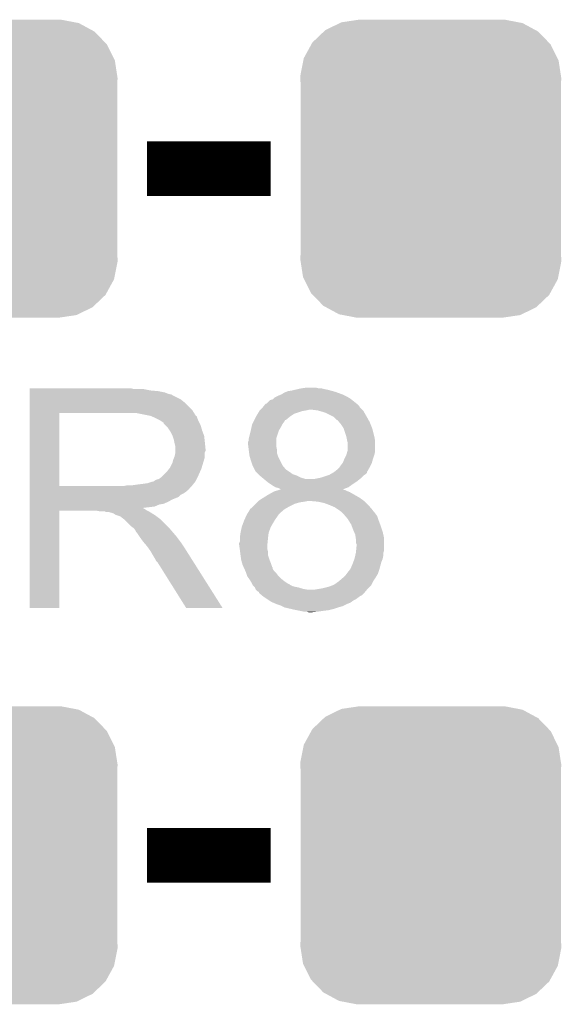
# Model space of a CAD drawing. Extents: x -1.3 to 24.2, y -3.9 to 53.4.
# Tile 34 of 54: x 9.3 to 11.3, y 35.1 to 38.8. Entities that reach past the tile are written whole.
import ezdxf

# ---------------------------------------------------------------- set-up
doc = ezdxf.new("R2010")
doc.units = 0
doc.layers.get('0').update_dxf_attribs({"linetype": 'CONTINUOUS'})
doc.layers.add('SERVO_3_CLICK_V101_GTO', color=12, linetype='CONTINUOUS')
doc.layers.add('SERVO_3_CLICK_V101_GTS', color=13, linetype='CONTINUOUS')

# ---------------------------------------------------------------- blocks, each defined once
blk = doc.blocks.new('CUSTOM_66')
for points in [[(-0.330752, 0.54146), (-0.266332, 0.551046), (0.324464, 0.54146), (0.274326, 0.551046)], [(-0.266332, 0.551046), (-0.26543, 0.55118), (0.274326, 0.551046), (0.26543, 0.55118)], [(-0.39557, 0.507216), (-0.39008, 0.512452), (0.397276, 0.507216), (0.3876, 0.512452)], [(-0.39008, 0.512452), (-0.336512, 0.538644), (0.3876, 0.512452), (0.339192, 0.538644)], [(-0.336512, 0.538644), (-0.330752, 0.54146), (0.339192, 0.538644), (0.324464, 0.54146)], [(-0.437866, 0.466866), (-0.39557, 0.507216), (0.436224, 0.466866), (0.397276, 0.507216)], [(-0.469636, 0.408968), (-0.4418, 0.4597), (0.468318, 0.408968), (0.44314, 0.4597)], [(-0.4418, 0.4597), (-0.437866, 0.466866), (0.44314, 0.4597), (0.436224, 0.466866)], [(-0.4713, 0.400542), (-0.469636, 0.408968), (0.472498, 0.400542), (0.468318, 0.408968)], [(-0.482418, 0.344176), (-0.4713, 0.400542), (0.481224, 0.344176), (0.472498, 0.400542)], [(-0.4826, 0.33528), (-0.482418, 0.344176), (0.4826, 0.33528), (0.481224, 0.344176)], [(-0.48133, 0.311898), (-0.4826, 0.33528), (0.48133, 0.311898), (0.4826, 0.33528)], [(-0.48133, 0.311896), (-0.48133, 0.311898), (0.48133, 0.311896), (0.48133, 0.311898)], [(-0.48133, -0.311896), (-0.48133, 0.311896), (0.48133, -0.311896), (0.48133, 0.311896)], [(-0.4826, -0.33528), (-0.481332, -0.311898), (0.4826, -0.33528), (0.48133, -0.311898)], [(-0.481332, -0.311898), (-0.48133, -0.311896), (0.48133, -0.311898), (0.48133, -0.311896)], [(-0.481222, -0.344176), (-0.4826, -0.33528), (0.482418, -0.344176), (0.4826, -0.33528)], [(-0.472498, -0.400542), (-0.481222, -0.344176), (0.471298, -0.400542), (0.482418, -0.344176)], [(-0.468316, -0.408968), (-0.472498, -0.400542), (0.469636, -0.408968), (0.471298, -0.400542)], [(-0.44314, -0.4597), (-0.468316, -0.408968), (0.441798, -0.4597), (0.469636, -0.408968)], [(-0.436222, -0.466866), (-0.44314, -0.4597), (0.437866, -0.466866), (0.441798, -0.4597)], [(-0.397276, -0.507216), (-0.436222, -0.466866), (0.395568, -0.507216), (0.437866, -0.466866)], [(-0.387598, -0.512452), (-0.397276, -0.507216), (0.39008, -0.512452), (0.395568, -0.507216)], [(-0.339192, -0.538644), (-0.387598, -0.512452), (0.33651, -0.538644), (0.39008, -0.512452)], [(-0.324462, -0.54146), (-0.339192, -0.538644), (0.330752, -0.54146), (0.33651, -0.538644)], [(-0.274326, -0.551046), (-0.324462, -0.54146), (0.26633, -0.551046), (0.330752, -0.54146)], [(-0.26543, -0.55118), (-0.274326, -0.551046), (0.26543, -0.55118), (0.26633, -0.551046)]]:
    blk.add_solid(points)

msp = doc.modelspace()

# ---------------------------------------------------------------- linework, layer by layer
at = {"layer": 'SERVO_3_CLICK_V101_GTO', "const_width": 0.2032}
for points in [[(9.8044, 38.227), (10.2616, 38.227)], [(9.8044, 35.687), (10.2616, 35.687)]]:
    msp.add_lwpolyline(points, dxfattribs=at)
at = {"layer": 'SERVO_3_CLICK_V101_GTO'}
for points in [[(9.37008, 37.41166), (9.370082, 37.4142), (9.756142, 37.41166), (9.745982, 37.4142)], [(9.37008, 37.40658), (9.37008, 37.41166), (9.8171, 37.40658), (9.791702, 37.41166)], [(10.34034, 37.40658), (10.351346, 37.40912), (10.481734, 37.40658), (10.47242, 37.40912)], [(10.351346, 37.40912), (10.362352, 37.41166), (10.47242, 37.40912), (10.45972, 37.41166)], [(10.362352, 37.41166), (10.37336, 37.4142), (10.45972, 37.41166), (10.449562, 37.4142)], [(10.37336, 37.4142), (10.391142, 37.41674), (10.439402, 37.4142), (10.429238, 37.41674)], [(9.37008, 37.40404), (9.37008, 37.40658), (9.845042, 37.40404), (9.8171, 37.40658)], [(9.37008, 37.398958), (9.37008, 37.40404), (9.870442, 37.398958), (9.845042, 37.40404)], [(9.37008, 37.39388), (9.37008, 37.398958), (9.883142, 37.39388), (9.870442, 37.398958)], [(9.37008, 37.391336), (9.37008, 37.39388), (9.895844, 37.391336), (9.883142, 37.39388)], [(9.37008, 37.388798), (9.37008, 37.391336), (9.898384, 37.388798), (9.895844, 37.391336)], [(9.37008, 37.37356), (9.37008, 37.388798), (9.92886, 37.37356), (9.898384, 37.388798)], [(9.37008, 37.3634), (9.37008, 37.37356), (9.94156, 37.3634), (9.92886, 37.37356)], [(10.246366, 37.358326), (10.259066, 37.371022), (10.578458, 37.358326), (10.562588, 37.371022)], [(10.259066, 37.371022), (10.269222, 37.373564), (10.562588, 37.371022), (10.55941, 37.373564)], [(10.269222, 37.373564), (10.271758, 37.3761), (10.55941, 37.373564), (10.55624, 37.3761)], [(10.271758, 37.3761), (10.276844, 37.381182), (10.55624, 37.3761), (10.54777, 37.381182)], [(10.276844, 37.381182), (10.28192, 37.38372), (10.54777, 37.381182), (10.543538, 37.38372)], [(10.28192, 37.38372), (10.287, 37.38626), (10.543538, 37.38372), (10.53846, 37.38626)], [(10.287, 37.38626), (10.299702, 37.39134), (10.53846, 37.38626), (10.5283, 37.39134)], [(10.299702, 37.39134), (10.312398, 37.39896), (10.5283, 37.39134), (10.507346, 37.39896)], [(10.312398, 37.39896), (10.31875, 37.4015), (10.507346, 37.39896), (10.50036, 37.4015)], [(10.31875, 37.4015), (10.325102, 37.40404), (10.50036, 37.4015), (10.491048, 37.40404)], [(10.325102, 37.40404), (10.34034, 37.40658), (10.491048, 37.40404), (10.481734, 37.40658)], [(9.370078, 37.332918), (9.37008, 37.3634), (9.97204, 37.332918), (9.94156, 37.3634)], [(10.220962, 37.332922), (10.2235, 37.33546), (10.393688, 37.332922), (10.403842, 37.33546)], [(10.2235, 37.33546), (10.23112, 37.34308), (10.599422, 37.33546), (10.591802, 37.34308)], [(10.23112, 37.34308), (10.231122, 37.343082), (10.591802, 37.34308), (10.591802, 37.343082)], [(10.231122, 37.343082), (10.23518, 37.348156), (10.591802, 37.343082), (10.589262, 37.348156)], [(10.23518, 37.348156), (10.24128, 37.35578), (10.589262, 37.348156), (10.58164, 37.35578)], [(10.24128, 37.35578), (10.243826, 37.35832), (10.58164, 37.35578), (10.578466, 37.35832)], [(10.243826, 37.35832), (10.246366, 37.358326), (10.578466, 37.35832), (10.578458, 37.358326)], [(10.434322, 37.33292), (10.414, 37.33546), (10.601962, 37.33292), (10.599422, 37.33546)], [(9.370072, 37.053542), (9.370078, 37.32274), (9.47928, 37.053542), (9.479282, 37.32274)], [(9.370078, 37.32276), (9.370078, 37.332918), (9.978396, 37.32276), (9.97204, 37.332918)], [(9.370078, 37.32274), (9.370078, 37.32276), (9.479282, 37.32274), (9.73328, 37.32276)], [(9.817094, 37.3126), (9.766302, 37.32276), (9.984752, 37.3126), (9.978396, 37.32276)], [(9.817102, 37.312598), (9.817094, 37.3126), (9.98507, 37.312598), (9.984752, 37.3126)], [(9.817136, 37.312584), (9.817102, 37.312598), (9.987284, 37.312584), (9.98507, 37.312598)], [(9.83488, 37.30498), (9.817136, 37.312584), (9.98982, 37.30498), (9.987284, 37.312584)], [(9.850122, 37.297358), (9.83488, 37.30498), (9.99287, 37.297358), (9.98982, 37.30498)], [(10.200642, 37.297364), (10.20572, 37.307518), (10.317484, 37.297364), (10.329668, 37.307518)], [(10.20572, 37.307518), (10.207244, 37.31006), (10.329668, 37.307518), (10.33272, 37.31006)], [(10.207244, 37.31006), (10.21334, 37.32022), (10.33272, 37.31006), (10.34796, 37.32022)], [(10.21334, 37.32022), (10.219436, 37.33038), (10.34796, 37.32022), (10.37844, 37.33038)], [(10.219436, 37.33038), (10.22096, 37.33292), (10.37844, 37.33038), (10.39368, 37.33292)], [(10.22096, 37.33292), (10.220962, 37.332922), (10.39368, 37.33292), (10.393688, 37.332922)], [(10.443218, 37.330378), (10.434322, 37.33292), (10.604502, 37.330378), (10.601962, 37.33292)], [(10.4521, 37.32784), (10.443218, 37.330378), (10.605954, 37.32784), (10.604502, 37.330378)], [(10.46734, 37.32276), (10.4521, 37.32784), (10.608856, 37.32276), (10.605954, 37.32784)], [(10.487658, 37.3126), (10.46734, 37.32276), (10.61466, 37.3126), (10.608856, 37.32276)], [(10.49274, 37.310058), (10.487658, 37.3126), (10.616074, 37.310058), (10.61466, 37.3126)], [(10.505446, 37.29736), (10.49274, 37.310058), (10.623128, 37.29736), (10.616074, 37.310058)], [(9.857734, 37.29228), (9.850122, 37.297358), (9.9949, 37.29228), (9.99287, 37.297358)], [(9.86536, 37.28719), (9.857734, 37.29228), (9.997446, 37.28719), (9.9949, 37.29228)], [(9.865366, 37.284654), (9.86536, 37.28719), (9.998714, 37.284654), (9.997446, 37.28719)], [(9.872982, 37.277038), (9.865366, 37.284654), (10.002522, 37.277038), (9.998714, 37.284654)], [(9.8806, 37.26942), (9.872982, 37.277038), (10.004698, 37.26942), (10.002522, 37.277038)], [(9.887374, 37.25926), (9.8806, 37.26942), (10.0076, 37.25926), (10.004698, 37.26942)], [(10.18794, 37.259262), (10.19076, 37.27196), (10.29208, 37.259262), (10.2997, 37.27196)], [(10.19076, 37.27196), (10.193018, 37.28212), (10.2997, 37.27196), (10.304782, 37.28212)], [(10.193018, 37.28212), (10.19302, 37.282122), (10.304782, 37.28212), (10.304782, 37.282122)], [(10.19302, 37.282122), (10.1981, 37.292282), (10.304782, 37.282122), (10.3124, 37.292282)], [(10.1981, 37.292282), (10.20064, 37.29736), (10.3124, 37.292282), (10.314954, 37.29736)], [(10.20064, 37.29736), (10.200642, 37.297364), (10.314954, 37.29736), (10.317484, 37.297364)], [(10.507986, 37.297352), (10.505446, 37.29736), (10.623132, 37.297352), (10.623128, 37.29736)], [(10.51433, 37.28974), (10.507986, 37.297352), (10.62736, 37.28974), (10.623132, 37.297352)], [(10.52068, 37.28212), (10.51433, 37.28974), (10.630408, 37.28212), (10.62736, 37.28974)], [(10.53084, 37.26688), (10.52068, 37.28212), (10.636504, 37.26688), (10.630408, 37.28212)], [(10.531688, 37.264338), (10.53084, 37.26688), (10.63752, 37.264338), (10.636504, 37.26688)], [(10.541, 37.236398), (10.531688, 37.264338), (10.644506, 37.236398), (10.63752, 37.264338)], [(9.89076, 37.254178), (9.887374, 37.25926), (10.009506, 37.254178), (10.0076, 37.25926)], [(9.89838, 37.238938), (9.89076, 37.254178), (10.01522, 37.238938), (10.009506, 37.254178)], [(9.90346, 37.223698), (9.89838, 37.238938), (10.016914, 37.223698), (10.01522, 37.238938)], [(10.18032, 37.228782), (10.18794, 37.25926), (10.281922, 37.228782), (10.292078, 37.25926)], [(10.18032, 37.221164), (10.18032, 37.228782), (10.28192, 37.221164), (10.281922, 37.228782)], [(10.18794, 37.25926), (10.18794, 37.259262), (10.292078, 37.25926), (10.29208, 37.259262)], [(10.541508, 37.23386), (10.541, 37.236398), (10.64514, 37.23386), (10.644506, 37.236398)], [(10.54354, 37.2237), (10.541508, 37.23386), (10.646834, 37.2237), (10.64514, 37.23386)], [(9.904984, 37.21608), (9.90346, 37.223698), (10.01776, 37.21608), (10.016914, 37.223698)], [(9.906, 37.211), (9.904984, 37.21608), (10.01827, 37.211), (10.01776, 37.21608)], [(9.90854, 37.200838), (9.906, 37.211), (10.019286, 37.200838), (10.01827, 37.211)], [(9.90854, 37.190682), (9.90854, 37.200838), (10.0203, 37.190682), (10.019286, 37.200838)], [(9.90854, 37.183056), (9.90854, 37.190682), (10.020298, 37.183056), (10.0203, 37.190682)], [(10.17778, 37.205922), (10.177782, 37.216084), (10.28192, 37.205922), (10.28192, 37.216084)], [(10.178416, 37.200842), (10.17778, 37.205922), (10.28192, 37.200842), (10.28192, 37.205922)], [(10.177782, 37.216084), (10.18032, 37.221164), (10.28192, 37.216084), (10.28192, 37.221164)], [(10.180004, 37.188142), (10.178416, 37.200842), (10.28446, 37.188142), (10.28192, 37.200842)], [(10.544812, 37.218618), (10.54354, 37.2237), (10.64768, 37.218618), (10.646834, 37.2237)], [(10.54608, 37.213538), (10.544812, 37.218618), (10.64768, 37.213538), (10.64768, 37.218618)], [(10.54608, 37.185596), (10.54608, 37.213538), (10.64768, 37.185596), (10.64768, 37.213538)], [(9.90092, 37.150038), (9.90498, 37.160196), (10.014856, 37.150038), (10.01776, 37.160196)], [(9.90498, 37.160196), (9.905998, 37.162738), (10.01776, 37.160196), (10.01776, 37.162738)], [(9.905998, 37.162738), (9.90854, 37.175438), (10.01776, 37.162738), (10.01776, 37.175438)], [(9.90854, 37.177976), (9.90854, 37.183056), (10.01776, 37.177976), (10.020298, 37.183056)], [(9.90854, 37.175438), (9.90854, 37.177976), (10.01776, 37.175438), (10.01776, 37.177976)], [(10.18159, 37.175444), (10.180004, 37.188142), (10.28446, 37.175444), (10.28446, 37.188142)], [(10.18286, 37.165282), (10.18159, 37.175444), (10.287848, 37.165282), (10.28446, 37.175444)], [(10.184312, 37.160202), (10.18286, 37.165282), (10.28954, 37.160202), (10.287848, 37.165282)], [(10.18794, 37.1475), (10.184312, 37.160202), (10.295892, 37.1475), (10.28954, 37.160202)], [(10.528298, 37.139878), (10.53338, 37.15258), (10.635704, 37.139878), (10.639334, 37.15258)], [(10.53338, 37.15258), (10.53465, 37.15512), (10.639334, 37.15258), (10.64006, 37.15512)], [(10.53465, 37.15512), (10.541, 37.16782), (10.64006, 37.15512), (10.64429, 37.16782)], [(10.541, 37.16782), (10.541724, 37.17036), (10.64429, 37.16782), (10.645138, 37.17036)], [(10.541724, 37.17036), (10.545354, 37.183058), (10.645138, 37.17036), (10.64768, 37.183058)], [(10.545354, 37.183058), (10.54608, 37.185596), (10.64768, 37.183058), (10.64768, 37.185596)], [(9.878058, 37.10686), (9.88568, 37.117018), (10.000544, 37.10686), (10.00506, 37.117018)], [(9.88568, 37.117018), (9.888218, 37.11956), (10.00506, 37.117018), (10.005822, 37.11956)], [(9.888218, 37.11956), (9.89838, 37.139878), (10.005822, 37.11956), (10.011916, 37.139878)], [(9.89838, 37.139878), (9.899014, 37.14242), (10.011916, 37.139878), (10.01268, 37.14242)], [(9.899014, 37.14242), (9.90092, 37.150038), (10.01268, 37.14242), (10.014856, 37.150038)], [(10.19302, 37.132262), (10.18794, 37.1475), (10.30351, 37.132262), (10.295892, 37.1475)], [(10.19429, 37.129724), (10.19302, 37.132262), (10.304778, 37.129724), (10.30351, 37.132262)], [(10.20191, 37.114484), (10.19429, 37.129724), (10.317478, 37.114484), (10.304778, 37.129724)], [(10.507978, 37.114478), (10.515598, 37.122098), (10.623004, 37.114478), (10.627356, 37.122098)], [(10.515598, 37.122098), (10.5156, 37.122102), (10.627356, 37.122098), (10.62736, 37.122102)], [(10.5156, 37.122102), (10.52068, 37.12972), (10.62736, 37.122102), (10.631168, 37.12972)], [(10.52068, 37.12972), (10.526394, 37.13734), (10.631168, 37.12972), (10.63498, 37.13734)], [(10.526394, 37.13734), (10.528298, 37.139878), (10.63498, 37.13734), (10.635704, 37.139878)], [(9.847578, 37.078918), (9.857738, 37.08654), (9.987278, 37.078918), (9.99109, 37.08654)], [(9.857738, 37.08654), (9.865358, 37.09416), (9.99109, 37.08654), (9.9949, 37.09416)], [(9.865358, 37.09416), (9.878058, 37.10686), (9.9949, 37.09416), (10.000544, 37.10686)], [(10.205718, 37.106864), (10.20191, 37.114484), (10.328906, 37.106864), (10.317478, 37.114484)], [(10.208262, 37.10432), (10.205718, 37.106864), (10.33272, 37.10432), (10.328906, 37.106864)], [(10.21588, 37.096702), (10.208262, 37.10432), (10.342878, 37.096702), (10.33272, 37.10432)], [(10.220962, 37.09162), (10.21588, 37.096702), (10.358118, 37.09162), (10.342878, 37.096702)], [(10.220962, 37.091618), (10.220962, 37.09162), (10.358124, 37.091618), (10.358118, 37.09162)], [(10.230104, 37.084), (10.220962, 37.091618), (10.37336, 37.084), (10.358124, 37.091618)], [(10.2362, 37.07892), (10.230104, 37.084), (10.391136, 37.07892), (10.37336, 37.084)], [(10.421618, 37.07892), (10.434308, 37.081458), (10.591164, 37.07892), (10.594338, 37.081458)], [(10.434308, 37.081458), (10.447018, 37.084), (10.594338, 37.081458), (10.59688, 37.084)], [(10.447018, 37.084), (10.469872, 37.091618), (10.59688, 37.084), (10.604498, 37.091618)], [(10.469872, 37.091618), (10.477498, 37.09416), (10.604498, 37.091618), (10.60831, 37.09416)], [(10.477498, 37.09416), (10.481942, 37.0967), (10.60831, 37.09416), (10.61212, 37.0967)], [(10.481942, 37.0967), (10.490824, 37.101774), (10.61212, 37.0967), (10.617194, 37.101774)], [(10.490824, 37.101774), (10.49527, 37.104314), (10.617194, 37.101774), (10.6172, 37.104314)], [(10.49527, 37.104314), (10.495278, 37.104318), (10.6172, 37.104314), (10.617202, 37.104318)], [(10.495278, 37.104318), (10.507978, 37.114478), (10.617202, 37.104318), (10.623004, 37.114478)], [(9.37007, 37.04336), (9.370072, 37.045894), (9.961858, 37.04336), (9.96188, 37.045894)], [(9.37007, 37.043346), (9.37007, 37.04336), (9.959334, 37.043346), (9.961858, 37.04336)], [(9.37007, 37.038278), (9.37007, 37.043346), (9.956794, 37.038278), (9.959334, 37.043346)], [(9.370072, 37.05352), (9.370072, 37.053542), (9.720578, 37.05352), (9.47928, 37.053542)], [(9.370072, 37.045894), (9.370072, 37.05352), (9.96188, 37.045894), (9.9695, 37.05352)], [(9.720578, 37.05352), (9.733278, 37.05606), (9.9695, 37.05352), (9.97204, 37.05606)], [(9.751058, 37.05606), (9.76884, 37.0586), (9.97204, 37.05606), (9.974072, 37.0586)], [(9.76884, 37.0586), (9.78916, 37.06114), (9.974072, 37.0586), (9.976104, 37.06114)], [(9.78916, 37.06114), (9.806938, 37.06368), (9.976104, 37.06114), (9.978136, 37.06368)], [(9.806938, 37.06368), (9.822178, 37.068758), (9.978136, 37.06368), (9.982198, 37.068758)], [(9.822178, 37.068758), (9.824716, 37.06876), (9.982198, 37.068758), (9.9822, 37.06876)], [(9.824716, 37.06876), (9.829798, 37.0713), (9.9822, 37.06876), (9.98347, 37.0713)], [(9.829798, 37.0713), (9.837416, 37.076378), (9.98347, 37.0713), (9.986008, 37.076378)], [(9.837416, 37.076378), (9.847578, 37.078918), (9.986008, 37.076378), (9.987278, 37.078918)], [(10.245344, 37.0713), (10.2362, 37.07892), (10.58164, 37.0713), (10.591164, 37.07892)], [(10.25144, 37.06622), (10.245344, 37.0713), (10.57402, 37.06622), (10.58164, 37.0713)], [(10.25906, 37.06114), (10.25144, 37.06622), (10.5664, 37.06114), (10.57402, 37.06622)], [(10.26668, 37.056058), (10.25906, 37.06114), (10.559284, 37.056058), (10.5664, 37.06114)], [(10.279378, 37.04844), (10.26668, 37.056058), (10.54862, 37.04844), (10.559284, 37.056058)], [(10.289538, 37.045902), (10.279378, 37.04844), (10.54189, 37.045902), (10.54862, 37.04844)], [(10.299648, 37.040844), (10.289538, 37.045902), (10.528482, 37.040844), (10.54189, 37.045902)], [(9.37007, 37.035738), (9.37007, 37.038278), (9.95172, 37.035738), (9.956794, 37.038278)], [(9.37007, 37.03066), (9.37007, 37.035738), (9.94664, 37.03066), (9.95172, 37.035738)], [(9.37007, 37.02558), (9.37007, 37.03066), (9.939018, 37.02558), (9.94664, 37.03066)], [(9.37007, 37.020498), (9.37007, 37.02558), (9.92886, 37.020498), (9.939018, 37.02558)], [(9.37007, 37.01288), (9.37007, 37.020498), (9.921236, 37.01288), (9.92886, 37.020498)], [(9.37007, 37.00272), (9.37007, 37.01288), (9.895838, 37.00272), (9.921236, 37.01288)], [(10.21588, 36.99764), (10.23112, 37.0078), (10.60704, 36.99764), (10.592818, 37.0078)], [(10.23112, 37.0078), (10.235184, 37.01034), (10.592818, 37.0078), (10.589262, 37.01034)], [(10.235184, 37.01034), (10.25144, 37.020498), (10.589262, 37.01034), (10.571486, 37.020498)], [(10.25144, 37.020498), (10.269726, 37.03066), (10.571486, 37.020498), (10.553702, 37.03066)], [(10.269726, 37.03066), (10.274302, 37.033202), (10.553702, 37.03066), (10.547346, 37.033202)], [(10.274302, 37.033202), (10.282718, 37.03574), (10.547346, 37.033202), (10.541, 37.03574)], [(10.282718, 37.03574), (10.291136, 37.038278), (10.541, 37.03574), (10.535924, 37.038278)], [(10.291136, 37.038278), (10.291144, 37.03828), (10.535924, 37.038278), (10.530862, 37.03828)], [(10.291144, 37.03828), (10.299494, 37.040798), (10.530862, 37.03828), (10.53084, 37.040798)], [(10.299494, 37.040798), (10.299568, 37.04082), (10.53084, 37.040798), (10.52842, 37.04082)], [(10.299568, 37.04082), (10.299648, 37.040844), (10.52842, 37.04082), (10.528482, 37.040844)], [(9.370068, 36.969698), (9.37007, 36.972206), (9.791704, 36.969698), (9.789192, 36.972206)], [(9.37007, 36.9951), (9.37007, 37.00272), (9.883138, 36.9951), (9.895838, 37.00272)], [(9.37007, 36.98748), (9.37007, 36.9951), (9.865358, 36.98748), (9.883138, 36.9951)], [(9.37007, 36.984938), (9.37007, 36.98748), (9.850118, 36.984938), (9.865358, 36.98748)], [(9.37007, 36.97732), (9.37007, 36.984938), (9.832336, 36.97732), (9.850118, 36.984938)], [(9.37007, 36.97478), (9.37007, 36.97732), (9.81202, 36.97478), (9.832336, 36.97732)], [(9.37007, 36.972206), (9.37007, 36.97478), (9.789192, 36.972206), (9.81202, 36.97478)], [(10.187946, 36.969706), (10.19556, 36.97732), (10.316854, 36.969706), (10.33018, 36.97732)], [(10.19556, 36.97732), (10.205722, 36.987482), (10.33018, 36.97732), (10.350502, 36.987482)], [(10.205722, 36.987482), (10.2108, 36.99256), (10.350502, 36.987482), (10.368282, 36.99256)], [(10.2108, 36.99256), (10.21334, 36.9951), (10.368282, 36.99256), (10.386058, 36.9951)], [(10.21334, 36.9951), (10.21588, 36.99764), (10.386058, 36.9951), (10.398762, 36.99764)], [(10.408942, 36.997638), (10.40892, 36.99764), (10.607042, 36.997638), (10.60704, 36.99764)], [(10.43686, 36.9951), (10.408942, 36.997638), (10.60958, 36.9951), (10.607042, 36.997638)], [(10.459722, 36.990018), (10.43686, 36.9951), (10.614662, 36.990018), (10.60958, 36.9951)], [(10.48004, 36.9824), (10.459722, 36.990018), (10.62228, 36.9824), (10.614662, 36.990018)], [(10.485966, 36.97986), (10.48004, 36.9824), (10.62482, 36.97986), (10.62228, 36.9824)], [(10.497822, 36.974778), (10.485966, 36.97986), (10.629176, 36.974778), (10.62482, 36.97986)], [(10.51306, 36.96462), (10.497822, 36.974778), (10.63788, 36.96462), (10.629176, 36.974778)], [(9.37006, 36.601422), (9.370068, 36.962058), (9.479258, 36.601422), (9.47928, 36.962058)], [(9.370068, 36.967158), (9.370068, 36.969698), (9.796782, 36.967158), (9.791704, 36.969698)], [(9.370068, 36.96208), (9.370068, 36.967158), (9.804402, 36.96208), (9.796782, 36.967158)], [(9.370068, 36.962058), (9.370068, 36.96208), (9.47928, 36.962058), (9.616438, 36.96208)], [(9.629138, 36.95954), (9.616438, 36.96208), (9.80948, 36.95954), (9.804402, 36.96208)], [(9.651996, 36.957002), (9.646916, 36.95954), (9.814556, 36.957002), (9.80948, 36.95954)], [(9.662158, 36.957), (9.651996, 36.957002), (9.814558, 36.957), (9.814556, 36.957002)], [(9.67994, 36.951922), (9.662158, 36.957), (9.822684, 36.951922), (9.814558, 36.957)], [(9.687556, 36.946842), (9.67994, 36.951922), (9.830812, 36.946842), (9.822684, 36.951922)], [(9.69518, 36.9443), (9.687556, 36.946842), (9.834878, 36.9443), (9.830812, 36.946842)], [(9.702798, 36.94176), (9.69518, 36.9443), (9.838266, 36.94176), (9.834878, 36.9443)], [(9.707876, 36.939222), (9.702798, 36.94176), (9.84165, 36.939222), (9.838266, 36.94176)], [(9.71042, 36.936682), (9.707876, 36.939222), (9.845036, 36.936682), (9.84165, 36.939222)], [(9.720578, 36.92906), (9.71042, 36.936682), (9.855198, 36.92906), (9.845036, 36.936682)], [(10.165926, 36.9316), (10.170442, 36.94176), (10.27938, 36.9316), (10.287, 36.94176)], [(10.170442, 36.94176), (10.172702, 36.94684), (10.287, 36.94176), (10.290386, 36.94684)], [(10.172702, 36.94684), (10.17429, 36.949382), (10.290386, 36.94684), (10.292082, 36.949382)], [(10.17429, 36.949382), (10.175874, 36.95192), (10.292082, 36.949382), (10.29462, 36.95192)], [(10.175874, 36.95192), (10.185398, 36.967162), (10.29462, 36.95192), (10.312402, 36.967162)], [(10.185398, 36.967162), (10.1854, 36.967164), (10.312402, 36.967162), (10.312404, 36.967164)], [(10.1854, 36.967164), (10.185422, 36.9697), (10.312404, 36.967164), (10.316842, 36.9697)], [(10.185422, 36.9697), (10.187946, 36.969706), (10.316842, 36.9697), (10.316854, 36.969706)], [(10.516454, 36.962074), (10.51306, 36.96462), (10.64006, 36.962074), (10.63788, 36.96462)], [(10.519832, 36.95954), (10.516454, 36.962074), (10.640082, 36.95954), (10.64006, 36.962074)], [(10.519844, 36.959532), (10.519832, 36.95954), (10.642604, 36.959532), (10.640082, 36.95954)], [(10.52322, 36.956998), (10.519844, 36.959532), (10.644294, 36.956998), (10.642604, 36.959532)], [(10.5283, 36.95192), (10.52322, 36.956998), (10.64768, 36.95192), (10.644294, 36.956998)], [(10.53084, 36.94938), (10.5283, 36.95192), (10.649586, 36.94938), (10.64768, 36.95192)], [(10.537374, 36.941758), (10.53084, 36.94938), (10.6553, 36.941758), (10.649586, 36.94938)], [(10.54608, 36.931598), (10.537374, 36.941758), (10.658688, 36.931598), (10.6553, 36.941758)], [(9.720582, 36.929058), (9.720578, 36.92906), (9.8552, 36.929058), (9.855198, 36.92906)], [(9.74598, 36.903662), (9.720582, 36.929058), (9.880598, 36.903662), (9.8552, 36.929058)], [(9.74937, 36.90112), (9.74598, 36.903662), (9.88314, 36.90112), (9.880598, 36.903662)], [(9.756138, 36.896042), (9.74937, 36.90112), (9.887494, 36.896042), (9.88314, 36.90112)], [(10.14984, 36.880804), (10.154356, 36.901122), (10.253982, 36.880804), (10.2616, 36.901122)], [(10.154356, 36.901122), (10.154922, 36.903662), (10.2616, 36.901122), (10.26305, 36.903662)], [(10.154922, 36.903662), (10.160634, 36.9189), (10.26305, 36.903662), (10.27176, 36.9189)], [(10.160634, 36.9189), (10.16254, 36.92398), (10.27176, 36.9189), (10.274808, 36.92398)], [(10.16254, 36.92398), (10.165926, 36.9316), (10.274808, 36.92398), (10.27938, 36.9316)], [(10.549256, 36.92652), (10.54608, 36.931598), (10.66038, 36.92652), (10.658688, 36.931598)], [(10.55878, 36.911282), (10.549256, 36.92652), (10.666096, 36.911282), (10.66038, 36.92652)], [(10.560686, 36.9062), (10.55878, 36.911282), (10.668, 36.9062), (10.666096, 36.911282)], [(10.5664, 36.89096), (10.560686, 36.9062), (10.67308, 36.89096), (10.668, 36.9062)], [(9.761218, 36.888422), (9.756138, 36.896042), (9.894026, 36.888422), (9.887494, 36.896042)], [(9.763758, 36.883344), (9.761218, 36.888422), (9.898378, 36.883344), (9.894026, 36.888422)], [(9.766298, 36.880802), (9.763758, 36.883344), (9.900558, 36.880802), (9.898378, 36.883344)], [(9.77646, 36.865562), (9.766298, 36.880802), (9.91362, 36.865562), (9.900558, 36.880802)], [(9.77646, 36.86556), (9.77646, 36.865562), (9.913622, 36.86556), (9.91362, 36.865562)], [(9.78916, 36.847778), (9.77646, 36.86556), (9.926958, 36.847778), (9.913622, 36.86556)], [(10.1473, 36.86302), (10.14984, 36.880798), (10.251756, 36.86302), (10.25398, 36.880798)], [(10.1473, 36.86048), (10.1473, 36.86302), (10.25144, 36.86048), (10.251756, 36.86302)], [(10.14984, 36.880798), (10.14984, 36.880804), (10.25398, 36.880798), (10.253982, 36.880804)], [(10.569666, 36.883338), (10.5664, 36.89096), (10.67562, 36.883338), (10.67308, 36.89096)], [(10.57402, 36.873176), (10.569666, 36.883338), (10.67788, 36.873176), (10.67562, 36.883338)], [(10.575836, 36.860478), (10.57402, 36.873176), (10.6807, 36.860478), (10.67788, 36.873176)], [(9.791336, 36.84524), (9.78916, 36.847778), (9.92886, 36.84524), (9.926958, 36.847778)], [(9.8044, 36.83), (9.791336, 36.84524), (9.93902, 36.83), (9.92886, 36.84524)], [(9.809844, 36.82238), (9.8044, 36.83), (9.9441, 36.82238), (9.93902, 36.83)], [(10.14476, 36.835082), (10.144762, 36.842704), (10.2489, 36.835082), (10.249662, 36.842704)], [(10.144762, 36.83508), (10.14476, 36.835082), (10.2489, 36.83508), (10.2489, 36.835082)], [(10.144762, 36.842704), (10.1473, 36.847784), (10.249662, 36.842704), (10.25017, 36.847784)], [(10.146938, 36.819842), (10.144762, 36.83508), (10.2489, 36.819842), (10.2489, 36.83508)], [(10.1473, 36.847784), (10.1473, 36.86048), (10.25017, 36.847784), (10.25144, 36.86048)], [(10.57656, 36.855398), (10.575836, 36.860478), (10.680698, 36.855398), (10.6807, 36.860478)], [(10.576562, 36.842696), (10.57656, 36.855398), (10.680698, 36.842696), (10.680698, 36.855398)], [(10.5791, 36.837616), (10.576562, 36.842696), (10.680698, 36.837616), (10.680698, 36.842696)], [(10.57732, 36.814758), (10.5791, 36.83254), (10.680698, 36.814758), (10.680698, 36.83254)], [(10.5791, 36.83254), (10.5791, 36.837616), (10.680698, 36.83254), (10.680698, 36.837616)], [(9.8171, 36.812222), (9.809844, 36.82238), (9.95052, 36.812222), (9.9441, 36.82238)], [(9.82726, 36.79444), (9.8171, 36.812222), (9.96176, 36.79444), (9.95052, 36.812222)], [(9.83488, 36.781738), (9.82726, 36.79444), (9.969786, 36.781738), (9.96176, 36.79444)], [(10.1473, 36.8173), (10.146938, 36.819842), (10.249536, 36.8173), (10.2489, 36.819842)], [(10.148254, 36.809682), (10.1473, 36.8173), (10.25144, 36.809682), (10.249536, 36.8173)], [(10.14984, 36.796984), (10.148254, 36.809682), (10.25144, 36.796984), (10.25144, 36.809682)], [(10.14984, 36.79698), (10.14984, 36.796984), (10.251442, 36.79698), (10.25144, 36.796984)], [(10.152018, 36.781738), (10.14984, 36.79698), (10.25652, 36.781738), (10.251442, 36.79698)], [(10.571478, 36.784278), (10.5743, 36.796978), (10.675618, 36.784278), (10.67816, 36.796978)], [(10.5743, 36.796978), (10.576558, 36.807136), (10.67816, 36.796978), (10.67816, 36.807136)], [(10.576558, 36.807136), (10.57656, 36.80714), (10.67816, 36.807136), (10.67816, 36.80714)], [(10.57656, 36.80714), (10.57732, 36.814758), (10.67816, 36.80714), (10.680698, 36.814758)], [(9.837418, 36.776664), (9.83488, 36.781738), (9.972994, 36.776664), (9.969786, 36.781738)], [(9.842498, 36.771582), (9.837418, 36.776664), (9.976206, 36.771582), (9.972994, 36.776664)], [(9.949178, 36.60141), (9.842498, 36.771582), (10.083754, 36.60141), (9.976206, 36.771582)], [(10.15238, 36.779202), (10.152018, 36.781738), (10.257536, 36.779202), (10.25652, 36.781738)], [(10.155282, 36.76904), (10.15238, 36.779202), (10.2616, 36.76904), (10.257536, 36.779202)], [(10.157458, 36.76142), (10.155282, 36.76904), (10.264142, 36.76142), (10.2616, 36.76904)], [(10.160922, 36.753804), (10.157458, 36.76142), (10.26668, 36.753804), (10.264142, 36.76142)], [(10.162076, 36.751266), (10.160922, 36.753804), (10.269214, 36.751266), (10.26668, 36.753804)], [(10.556238, 36.74618), (10.56386, 36.76396), (10.663612, 36.74618), (10.66846, 36.76396)], [(10.56386, 36.76396), (10.566716, 36.77158), (10.66846, 36.76396), (10.670538, 36.77158)], [(10.566716, 36.77158), (10.571478, 36.784278), (10.670538, 36.77158), (10.675618, 36.784278)], [(10.164386, 36.746184), (10.162076, 36.751266), (10.26922, 36.746184), (10.269214, 36.751266)], [(10.167852, 36.73856), (10.164386, 36.746184), (10.2743, 36.73856), (10.26922, 36.746184)], [(10.17016, 36.73348), (10.167852, 36.73856), (10.27938, 36.73348), (10.2743, 36.73856)], [(10.171008, 36.73094), (10.17016, 36.73348), (10.281918, 36.73094), (10.27938, 36.73348)], [(10.174394, 36.720782), (10.171008, 36.73094), (10.28954, 36.720782), (10.281918, 36.73094)], [(10.17524, 36.718242), (10.174394, 36.720782), (10.29208, 36.718242), (10.28954, 36.720782)], [(10.180956, 36.71062), (10.17524, 36.718242), (10.2997, 36.71062), (10.29208, 36.718242)], [(10.513062, 36.70046), (10.53084, 36.7157), (10.64006, 36.70046), (10.650222, 36.7157)], [(10.53084, 36.7157), (10.538458, 36.72332), (10.650222, 36.7157), (10.654792, 36.72332)], [(10.538458, 36.72332), (10.542266, 36.728398), (10.654792, 36.72332), (10.65784, 36.728398)], [(10.542266, 36.728398), (10.54608, 36.73348), (10.65784, 36.728398), (10.659532, 36.73348)], [(10.54608, 36.73348), (10.554206, 36.74364), (10.659532, 36.73348), (10.66292, 36.74364)], [(10.554206, 36.74364), (10.556238, 36.74618), (10.66292, 36.74364), (10.663612, 36.74618)], [(10.18286, 36.70808), (10.180956, 36.71062), (10.302876, 36.70808), (10.2997, 36.71062)], [(10.187432, 36.70046), (10.18286, 36.70808), (10.3124, 36.70046), (10.302876, 36.70808)], [(10.19048, 36.695378), (10.187432, 36.70046), (10.320024, 36.695378), (10.3124, 36.70046)], [(10.193018, 36.690304), (10.19048, 36.695378), (10.327634, 36.690304), (10.320024, 36.695378)], [(10.19302, 36.6903), (10.193018, 36.690304), (10.330174, 36.6903), (10.327634, 36.690304)], [(10.19429, 36.687762), (10.19302, 36.6903), (10.33272, 36.687762), (10.330174, 36.6903)], [(10.195558, 36.685224), (10.19429, 36.687762), (10.337794, 36.685224), (10.33272, 36.687762)], [(10.198102, 36.68268), (10.195558, 36.685224), (10.342878, 36.68268), (10.337794, 36.685224)], [(10.20064, 36.68014), (10.198102, 36.68268), (10.35304, 36.68014), (10.342878, 36.68268)], [(10.203176, 36.677602), (10.20064, 36.68014), (10.36573, 36.677602), (10.35304, 36.68014)], [(10.45464, 36.67506), (10.474958, 36.68014), (10.622278, 36.67506), (10.627358, 36.68014)], [(10.474958, 36.68014), (10.488506, 36.68522), (10.627358, 36.68014), (10.632438, 36.68522)], [(10.488506, 36.68522), (10.49528, 36.68776), (10.632438, 36.68522), (10.633708, 36.68776)], [(10.49528, 36.68776), (10.513058, 36.700458), (10.633708, 36.68776), (10.64006, 36.700458)], [(10.513058, 36.700458), (10.513062, 36.70046), (10.64006, 36.700458), (10.64006, 36.70046)], [(10.203178, 36.6776), (10.203176, 36.677602), (10.365738, 36.6776), (10.36573, 36.677602)], [(10.204874, 36.672522), (10.203178, 36.6776), (10.380978, 36.672522), (10.365738, 36.6776)], [(10.20572, 36.669984), (10.204874, 36.672522), (10.396196, 36.669984), (10.380978, 36.672522)], [(10.205724, 36.66998), (10.20572, 36.669984), (10.396218, 36.66998), (10.396196, 36.669984)], [(10.2108, 36.664902), (10.205724, 36.66998), (10.61339, 36.664902), (10.617622, 36.66998)], [(10.215876, 36.662362), (10.2108, 36.664902), (10.611274, 36.662362), (10.61339, 36.664902)], [(10.218414, 36.659826), (10.215876, 36.662362), (10.60916, 36.659826), (10.611274, 36.662362)], [(10.21842, 36.657288), (10.218414, 36.659826), (10.607046, 36.657288), (10.60916, 36.659826)], [(10.218428, 36.657282), (10.21842, 36.657288), (10.607042, 36.657282), (10.607046, 36.657288)], [(10.227572, 36.649658), (10.218428, 36.657282), (10.599416, 36.649658), (10.607042, 36.657282)], [(10.230618, 36.647118), (10.227572, 36.649658), (10.594338, 36.647118), (10.599416, 36.649658)], [(10.23366, 36.64458), (10.230618, 36.647118), (10.59053, 36.64458), (10.594338, 36.647118)], [(10.237472, 36.64204), (10.23366, 36.64458), (10.58672, 36.64204), (10.59053, 36.64458)], [(10.424158, 36.66998), (10.439398, 36.67252), (10.617622, 36.66998), (10.61974, 36.67252)], [(10.439398, 36.67252), (10.45464, 36.67506), (10.61974, 36.67252), (10.622278, 36.67506)], [(10.248902, 36.63442), (10.237472, 36.64204), (10.576558, 36.63442), (10.58672, 36.64204)], [(10.256524, 36.629338), (10.248902, 36.63442), (10.5664, 36.629338), (10.576558, 36.63442)], [(10.264138, 36.624262), (10.256524, 36.629338), (10.55963, 36.624262), (10.5664, 36.629338)], [(10.27007, 36.62172), (10.264138, 36.624262), (10.55624, 36.62172), (10.55963, 36.624262)], [(10.281922, 36.61664), (10.27007, 36.62172), (10.54354, 36.61664), (10.55624, 36.62172)], [(10.297158, 36.61156), (10.281922, 36.61664), (10.53338, 36.61156), (10.54354, 36.61664)], [(10.302242, 36.609018), (10.297158, 36.61156), (10.528298, 36.609018), (10.53338, 36.61156)], [(10.312398, 36.60394), (10.302242, 36.609018), (10.51052, 36.60394), (10.528298, 36.609018)], [(9.479258, 36.6014), (9.37006, 36.601422), (9.479258, 36.6014), (9.479258, 36.601422)], [(10.08376, 36.6014), (10.083754, 36.60141), (10.08376, 36.6014), (9.949178, 36.60141)], [(10.334404, 36.598862), (10.312398, 36.60394), (10.49528, 36.598862), (10.51052, 36.60394)], [(10.34542, 36.59632), (10.334404, 36.598862), (10.485114, 36.59632), (10.49528, 36.598862)], [(10.35812, 36.59378), (10.34542, 36.59632), (10.474958, 36.59378), (10.485114, 36.59632)], [(10.37082, 36.59124), (10.35812, 36.59378), (10.45464, 36.59124), (10.474958, 36.59378)], [(10.383518, 36.5887), (10.37082, 36.59124), (10.43686, 36.5887), (10.45464, 36.59124)], [(10.401298, 36.586162), (10.393676, 36.5887), (10.414016, 36.586162), (10.43686, 36.5887)], [(10.413998, 36.58616), (10.401298, 36.586162), (10.413998, 36.58616), (10.414016, 36.586162)]]:
    msp.add_solid(points, dxfattribs=at)

# ---------------------------------------------------------------- block references
at = {"layer": 'SERVO_3_CLICK_V101_GTS'}
for p in [(9.21258, 38.227), (10.85342, 38.227), (9.21258, 35.687), (10.85342, 35.687)]:
    msp.add_blockref('CUSTOM_66', p, dxfattribs=at)

doc.saveas('drawing.dxf')
